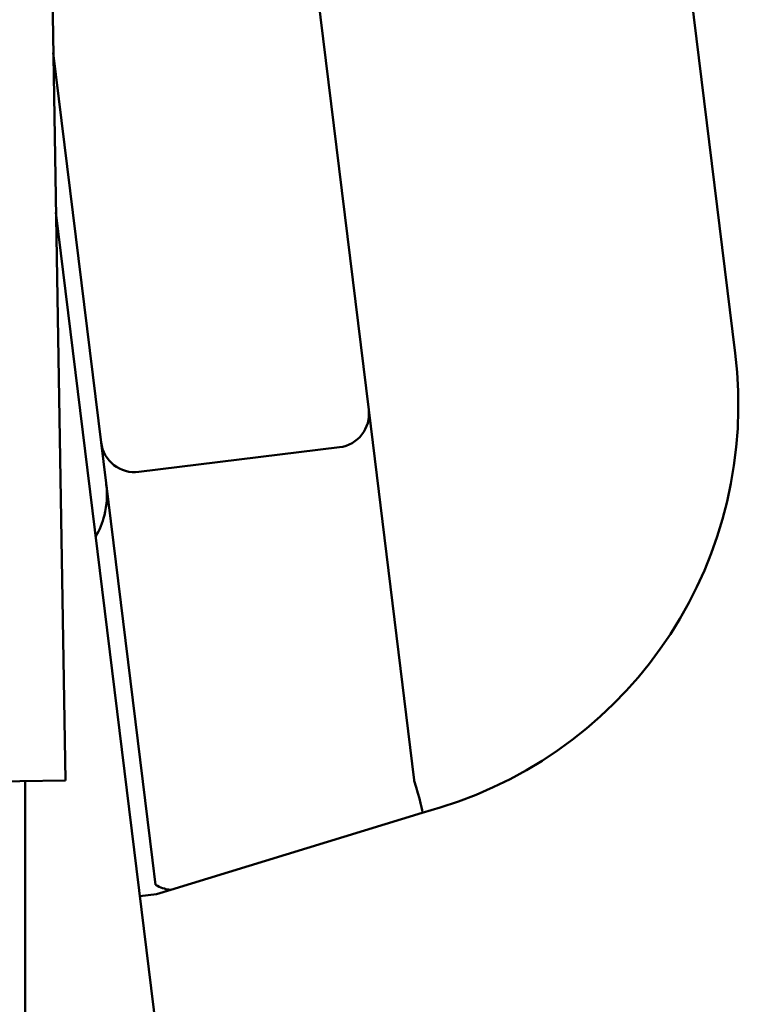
# Model space of a CAD drawing. Header units: millimetres. Extents: x 200 to 13555, y -185 to 8310.
# Tile 72 of 94: x 9292 to 9335, y 3399 to 3457. Entities that reach past the tile are written whole.
import ezdxf

# ---------------------------------------------------------------- set-up
doc = ezdxf.new("R2010")
doc.units = ezdxf.units.MM
doc.header["$LTSCALE"] = 10
doc.layers.add('Sichtbare Kanten(DIN)', color=7, linetype='Continuous', lineweight=50)

msp = doc.modelspace()

# ---------------------------------------------------------------- linework, layer by layer
at = {"layer": 'Sichtbare Kanten(DIN)'}
for p, q in [((9294.573, 3412.084), (9277.222, 4459.238)), ((9334.331, 3437.443), (9292.176, 3780.774)), ((9292.176, 3600.253), (9312.578, 3434.089)), ((9296.697, 3432.139), (9293.857, 3455.269)), ((9334.331, 3117.443), (9294.014, 3445.801)), ((9312.578, 3434.089), (9315.277, 3412.106)), ((9299.74, 3407.356), (9296.697, 3432.139)), ((9310.837, 3431.86), (9298.926, 3430.398)), ((9289.548, 3412.001), (9291.86, 3412.039)), ((9294.573, 3412.084), (9291.86, 3412.039)), ((9292.176, 3412.044), (9292.176, 2507.759)), ((9315.76, 3410.163), (9316.827, 3410.489)), ((9300.835, 3405.599), (9315.76, 3410.163)), ((9299.92, 3405.895), (9299.74, 3407.356)), ((9299.988, 3405.34), (9300.835, 3405.599)), ((9298.997, 3405.219), (9299.988, 3405.34))]:
    msp.add_line(p, q, dxfattribs=at)
for centre, radius, start, end in [((9309.518, 3434.396), 25, 287, 7), ((9310.593, 3433.845), 2, 277, 7), ((9298.682, 3432.383), 2, 187, 277)]:
    msp.add_arc(centre, radius, start, end, dxfattribs=at)
for centre, major_axis, ratio, start_param, end_param in [((9333.755, 3417.756), (-18.47, -5.686), 0.103473, 6.264739, 6.282891), ((9315.175, 3412.075), (0.585, -1.913), 0.051616, 0, 1.552644)]:
    msp.add_ellipse(centre, major_axis=major_axis, ratio=ratio, start_param=start_param, end_param=end_param, dxfattribs=at)
for points, knots in [([(9297.002, 3429.66), (9297.076, 3429.054), (9297.04, 3428.432), (9296.777, 3427.392), (9296.609, 3426.968), (9296.376, 3426.563)], [-0.005318, -0.005318, -0.005318, -0.005318, 0.59938, 0.59938, 1.030313, 1.030313, 1.030313, 1.030313]), ([(9299.92, 3405.895), (9300.069, 3405.808), (9300.217, 3405.745), (9300.485, 3405.653), (9300.611, 3405.624), (9300.737, 3405.603), (9300.768, 3405.6), (9300.805, 3405.597), (9300.815, 3405.597), (9300.828, 3405.598), (9300.832, 3405.598), (9300.835, 3405.599)], [-0.5371849, -0.5371849, -0.5371849, -0.5371849, -0.4701715, -0.4701715, -0.3994312, -0.3994312, -0.370279, -0.370279, -0.3542794, -0.3542794, -0.3446725, -0.3446725, -0.3446725, -0.3446725])]:
    msp.add_open_spline(points, degree=3, knots=knots, dxfattribs=at)

doc.saveas('drawing.dxf')
